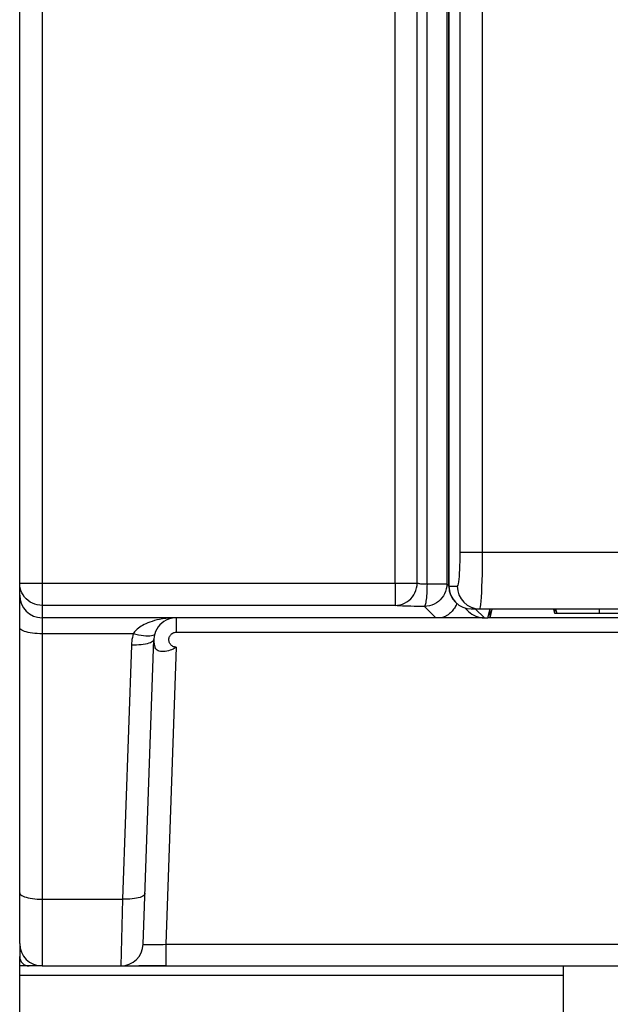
# Model space of a CAD drawing. Header units: millimetres. Extents: x -71 to 610, y -195 to 458.
# Tile 24 of 93: x 133 to 165, y 29 to 81. Entities that reach past the tile are written whole.
import ezdxf

# ---------------------------------------------------------------- set-up
doc = ezdxf.new("R2010")
doc.units = ezdxf.units.MM
doc.header["$LTSCALE"] = 23.1
doc.layers.get('0').update_dxf_attribs({"linetype": 'CONTINUOUS'})

msp = doc.modelspace()

# ---------------------------------------------------------------- linework, layer by layer
at = {"color": 7}
for p, q in [((134.235, 240.609), (134.235, 30.609)), ((133.035, 31.809), (133.035, 239.409)), ((153.065, 51.066), (153.065, 239.409)), ((154.248, 51.066), (154.248, 239.409)), ((154.77, 51.014), (154.77, 135.455)), ((155.829, 135.415), (155.829, 51.014)), ((155.941, 50.889), (155.941, 98.353)), ((156.541, 52.689), (156.541, 94.168)), ((157.737, 52.689), (157.737, 94.168)), ((244.134, 52.689), (156.541, 52.689)), ((133.035, 51.066), (154.248, 51.066)), ((153.065, 51.066), (153.065, 49.867)), ((154.77, 51.014), (155.829, 51.014)), ((155.935, 50.908), (155.829, 51.014)), ((155.935, 50.889), (156.384, 50.889)), ((155.935, 50.889), (155.958, 50.655)), ((153.065, 49.867), (134.235, 49.867)), ((154.63, 49.815), (155.236, 49.209)), ((156.789, 49.746), (156.983, 49.552)), ((156.903, 49.712), (157.136, 49.689)), ((157.135, 49.689), (244.735, 49.689)), ((157.833, 49.2), (157.344, 49.689)), ((158.024, 49.2), (158.147, 49.689)), ((158.135, 49.2), (158.251, 49.663)), ((158.135, 49.2), (158.135, 49.644)), ((161.596, 49.444), (161.541, 49.665)), ((161.596, 49.444), (161.596, 49.689)), ((161.635, 49.689), (161.696, 49.445)), ((163.965, 49.689), (163.965, 49.445)), ((157.747, 49.209), (134.235, 49.209)), ((141.394, 48.437), (141.394, 49.209)), ((155.651, 49.239), (155.609, 49.221)), ((157.833, 49.2), (158.024, 49.2)), ((158.135, 49.209), (158.024, 49.209)), ((243.735, 49.2), (158.135, 49.2)), ((240.274, 49.444), (161.596, 49.444)), ((163.965, 49.445), (161.696, 49.445)), ((141.394, 48.437), (244.663, 48.437)), ((139.095, 48.353), (134.235, 48.353)), ((139.626, 31.767), (140.195, 48.051)), ((138.996, 47.748), (138.522, 34.174)), ((141.38, 47.637), (140.825, 31.767)), ((134.235, 34.174), (138.522, 34.174)), ((138.522, 34.174), (138.427, 30.609)), ((133.035, 31.809), (133.035, 31.109)), ((140.825, 31.767), (245.245, 31.767)), ((140.825, 31.767), (140.825, 30.609)), ((133.035, 21.109), (133.035, 31.109)), ((133.535, 30.609), (133.035, 30.609)), ((134.235, 30.609), (133.535, 30.609)), ((134.235, 30.609), (251.835, 30.609)), ((140.825, 30.609), (139.385, 30.609)), ((162.035, 30.609), (162.035, 20.609)), ((133.035, 30.109), (162.035, 30.109))]:
    msp.add_line(p, q, dxfattribs=at)
for points in [[(155.936, 98.445), (155.936, 98.406), (155.935, 50.889)], [(156.384, 50.889), (156.405, 50.905), (156.425, 50.951), (156.444, 51.028), (156.463, 51.132), (156.48, 51.263), (156.495, 51.418), (156.509, 51.595), (156.52, 51.79), (156.529, 52.001), (156.536, 52.223), (156.54, 52.452), (156.541, 52.689)], [(157.579, 49.689), (157.6, 49.715), (157.62, 49.794), (157.64, 49.921), (157.658, 50.094), (157.675, 50.312), (157.691, 50.571), (157.704, 50.866), (157.716, 51.192), (157.725, 51.543), (157.731, 51.913), (157.735, 52.297), (157.737, 52.689)], [(134.235, 49.867), (134.101, 49.874), (133.968, 49.897), (133.839, 49.934), (133.715, 49.986), (133.597, 50.051), (133.487, 50.129), (133.387, 50.218), (133.297, 50.318), (133.219, 50.428), (133.154, 50.546), (133.103, 50.67), (133.065, 50.799), (133.043, 50.932), (133.035, 51.066)], [(153.065, 49.867), (153.197, 49.875), (153.328, 49.898), (153.455, 49.936), (153.577, 49.988), (153.693, 50.053), (153.801, 50.131), (153.899, 50.221), (153.988, 50.321), (154.064, 50.43), (154.129, 50.547), (154.18, 50.671), (154.217, 50.8), (154.24, 50.932), (154.248, 51.066)], [(154.248, 51.066), (154.266, 51.058), (154.293, 51.051), (154.33, 51.044), (154.375, 51.037), (154.427, 51.031), (154.487, 51.026), (154.552, 51.022), (154.622, 51.018), (154.695, 51.016), (154.77, 51.014)], [(154.77, 51.014), (154.769, 50.883), (154.766, 50.753), (154.761, 50.626), (154.755, 50.504), (154.747, 50.388), (154.738, 50.28), (154.727, 50.181), (154.716, 50.091), (154.703, 50.013), (154.69, 49.947), (154.676, 49.893), (154.661, 49.853), (154.646, 49.827), (154.63, 49.815)], [(155.829, 51.014), (155.822, 50.88), (155.799, 50.748), (155.762, 50.619), (155.71, 50.494), (155.645, 50.377), (155.567, 50.267), (155.478, 50.167), (155.377, 50.077), (155.268, 49.999), (155.15, 49.934), (155.026, 49.883), (154.897, 49.845), (154.764, 49.823), (154.63, 49.815)], [(155.941, 50.889), (155.964, 50.655), (156.032, 50.43), (156.142, 50.222), (156.291, 50.04), (156.472, 49.891), (156.679, 49.78), (156.903, 49.712)], [(155.958, 50.655), (156.027, 50.43), (156.138, 50.222), (156.287, 50.04), (156.469, 49.891), (156.676, 49.78), (156.901, 49.712), (157.136, 49.689)], [(156.384, 50.889), (156.407, 50.655), (156.475, 50.43), (156.585, 50.222), (156.734, 50.04), (156.915, 49.891), (157.122, 49.78), (157.346, 49.712), (157.579, 49.689)], [(156.36, 49.98), (156.347, 49.946), (156.323, 49.889), (156.296, 49.831), (156.264, 49.774), (156.23, 49.718), (156.191, 49.662)], [(154.63, 49.815), (154.44, 49.816), (154.256, 49.818), (154.078, 49.82), (153.908, 49.824), (153.748, 49.827), (153.601, 49.832), (153.469, 49.837), (153.351, 49.842), (153.251, 49.848), (153.17, 49.854), (153.108, 49.86), (153.065, 49.867)], [(156.191, 49.662), (156.15, 49.608), (156.106, 49.558), (156.062, 49.512), (156.019, 49.47), (155.976, 49.434), (155.937, 49.402), (155.899, 49.375), (155.863, 49.351), (155.83, 49.33), (155.798, 49.311), (155.769, 49.295), (155.741, 49.28), (155.715, 49.268), (155.692, 49.257), (155.671, 49.247), (155.651, 49.239)], [(141.394, 49.209), (141.192, 49.205), (141.002, 49.193), (140.824, 49.175), (140.658, 49.151), (140.503, 49.123), (140.359, 49.092), (140.223, 49.057), (140.097, 49.019), (139.98, 48.978), (139.871, 48.936), (139.769, 48.892), (139.676, 48.847), (139.589, 48.8), (139.51, 48.752), (139.437, 48.703), (139.37, 48.654), (139.31, 48.604), (139.256, 48.554), (139.208, 48.504), (139.165, 48.454), (139.127, 48.403), (139.095, 48.353)], [(155.609, 49.221), (155.6, 49.217), (155.593, 49.214), (155.589, 49.212), (155.588, 49.21), (155.589, 49.209), (155.592, 49.209)], [(134.235, 48.353), (134.101, 48.355), (133.968, 48.362), (133.839, 48.373), (133.715, 48.387), (133.597, 48.406), (133.487, 48.428), (133.387, 48.454), (133.297, 48.483), (133.219, 48.514), (133.154, 48.548), (133.103, 48.584), (133.065, 48.621), (133.043, 48.659), (133.035, 48.698)], [(141.38, 47.637), (141.335, 47.641), (141.292, 47.65), (141.25, 47.664), (141.21, 47.682), (141.172, 47.704), (141.137, 47.731), (141.105, 47.761), (141.076, 47.794), (141.051, 47.831), (141.031, 47.87), (141.014, 47.911), (141.003, 47.953), (140.996, 47.997), (140.994, 48.041), (140.997, 48.085), (141.005, 48.129), (141.017, 48.171), (141.034, 48.212), (141.056, 48.25), (141.081, 48.286), (141.111, 48.319), (141.143, 48.349), (141.179, 48.374), (141.218, 48.396), (141.26, 48.414), (141.303, 48.426), (141.348, 48.434), (141.394, 48.437)], [(139.095, 48.353), (139.068, 48.254), (139.045, 48.154), (139.026, 48.054), (139.011, 47.952), (139.001, 47.851), (138.996, 47.748)], [(140.195, 48.051), (140.186, 48.013), (140.162, 47.976), (140.124, 47.94), (140.072, 47.906), (140.007, 47.875), (139.929, 47.847), (139.839, 47.821), (139.739, 47.799), (139.63, 47.78), (139.513, 47.766), (139.39, 47.755), (139.261, 47.748), (139.129, 47.746), (138.996, 47.748)], [(140.245, 48.353), (140.224, 48.317), (140.186, 48.286), (140.131, 48.262), (140.061, 48.244), (139.975, 48.233), (139.876, 48.23), (139.765, 48.233), (139.644, 48.244), (139.515, 48.262), (139.378, 48.286), (139.237, 48.317), (139.095, 48.353)], [(141.38, 47.637), (141.336, 47.605), (141.281, 47.572), (141.216, 47.537), (141.141, 47.503), (141.06, 47.472), (140.973, 47.446), (140.884, 47.425), (140.795, 47.411), (140.708, 47.404), (140.626, 47.404), (140.55, 47.411), (140.481, 47.426), (140.421, 47.449), (140.37, 47.479), (140.327, 47.515), (140.293, 47.558), (140.266, 47.605), (140.246, 47.658)], [(133.035, 34.519), (133.043, 34.48), (133.065, 34.442), (133.103, 34.405), (133.154, 34.369), (133.219, 34.335), (133.297, 34.304), (133.387, 34.275), (133.487, 34.249), (133.597, 34.227), (133.715, 34.208), (133.839, 34.194), (133.968, 34.183), (134.101, 34.176), (134.235, 34.174)], [(139.721, 34.477), (139.712, 34.439), (139.688, 34.402), (139.65, 34.366), (139.598, 34.332), (139.533, 34.301), (139.455, 34.272), (139.365, 34.247), (139.265, 34.225), (139.156, 34.206), (139.039, 34.191), (138.915, 34.181), (138.787, 34.174), (138.655, 34.172), (138.522, 34.174)], [(139.626, 31.767), (139.633, 31.763), (139.656, 31.759), (139.693, 31.756), (139.744, 31.754), (139.808, 31.753), (139.886, 31.752), (139.975, 31.752), (140.076, 31.752), (140.185, 31.753), (140.303, 31.754), (140.428, 31.756), (140.557, 31.759), (140.69, 31.763), (140.825, 31.767)]]:
    msp.add_lwpolyline(points, dxfattribs=at)
for centre, radius, start, end in [((134.235, 50.409), 1.2, 180, 270), ((141.394, 48.009), 1.2, 90, 196.9888), ((134.235, 31.809), 1.2, 180, 270), ((138.427, 31.809), 1.2, 270.0001, 357.9994), ((133.535, 31.109), 0.5, 180, 270)]:
    msp.add_arc(centre, radius, start, end, dxfattribs=at)
msp.add_ellipse((157.831, 50.401), major_axis=(0.85, -0.85), ratio=0.998783, start_param=4.712389, end_param=5.498396, dxfattribs=at)

doc.saveas('drawing.dxf')
